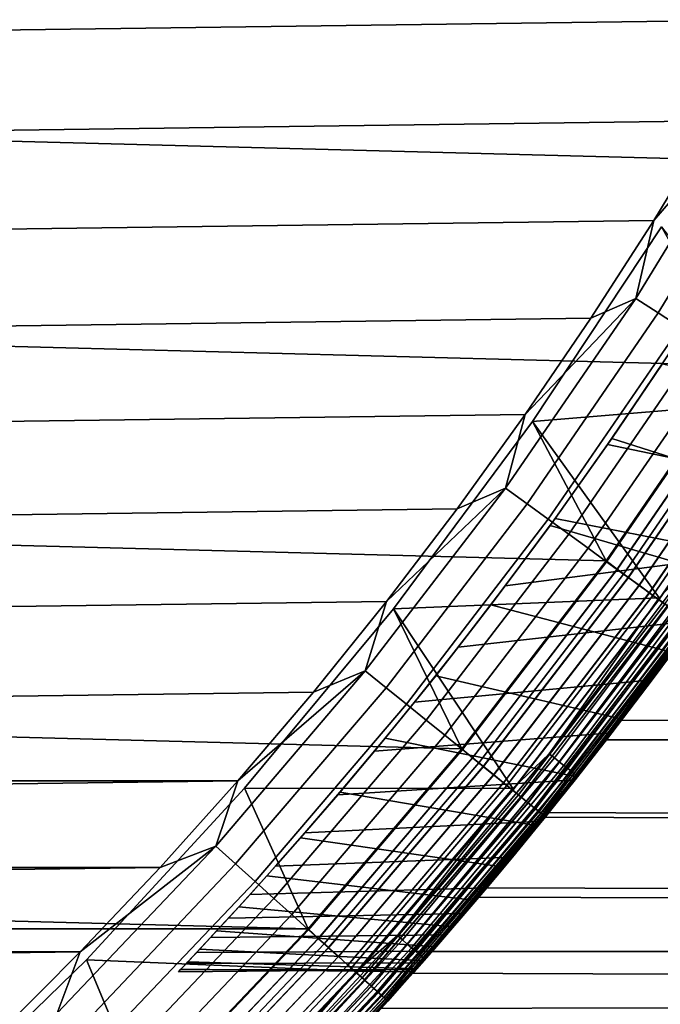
# Model space of a CAD drawing. Header units: metres. Extents: x -22 to 244, y -22 to 22.
# Tile 61 of 146: x 14.27 to 17.24, y -14.4 to -9.83. Entities that reach past the tile are written whole.
import ezdxf

# ---------------------------------------------------------------- set-up
doc = ezdxf.new("R2010")
doc.units = ezdxf.units.M
doc.layers.add('solid_10_151_113_XXX', color=7, linetype='CONTINUOUS')

msp = doc.modelspace()

# ---------------------------------------------------------------- linework, layer by layer
at = {"layer": 'solid_10_151_113_XXX'}
for points in [[(18.18754, -10.498255, 0.5), (-18.712053, -9.531998, 0.5), (-19.18531, -8.539546, 0.5), (18.712078, -9.53195, 0.5)], [(-17.493086, -10.299607, 269.950012), (17.761211, -9.830024, 269.950012), (18.016687, -9.35355, 269.950012), (-17.761213, -9.830017, 269.950012)], [(17.613153, -11.43577, 0.5), (-18.187527, -10.498279, 0.5), (-18.712053, -9.531998, 0.5), (18.18754, -10.498255, 0.5)], [(-17.212582, -10.761828, 269.950012), (17.493082, -10.299614, 269.950012), (17.761211, -9.830024, 269.950012), (-17.493086, -10.299607, 269.950012)], [(17.687538, -10.211905, 269.943604), (17.212578, -10.761835, 269.950012), (17.128847, -11.123604, 269.943604)], [(17.687538, -10.211905, 269.943604), (17.128847, -11.123604, 269.943604), (17.233019, -11.191253, 269.924103), (17.795107, -10.27401, 269.924103)], [(17.687538, -10.211905, 269.943604), (17.493082, -10.299614, 269.950012), (17.212578, -10.761835, 269.950012)], [(17.795107, -10.27401, 269.924103), (17.233019, -11.191253, 269.924103), (17.334906, -11.25742, 269.891693), (17.900316, -10.334753, 269.891693)], [(-16.919888, -11.21639, 269.950012), (17.212578, -10.761835, 269.950012), (17.493082, -10.299614, 269.950012), (-17.212582, -10.761828, 269.950012)], [(16.990463, -12.341967, 0.5), (-17.613146, -11.435781, 0.5), (-18.187527, -10.498279, 0.5), (17.613153, -11.43577, 0.5)], [(-16.615171, -11.663021, 269.950012), (16.919884, -11.216396, 269.950012), (17.212578, -10.761835, 269.950012), (-16.919888, -11.21639, 269.950012)], [(17.128847, -11.123604, 269.943604), (17.212578, -10.761835, 269.950012), (16.919884, -11.216396, 269.950012)], [(17.248329, -10.79215, 213.25), (16.64949, -11.694865, 213.25), (16.649513, -11.69483, 212.800003), (17.248343, -10.792133, 212.800003)], [(17.867863, -11.594374, 213.25), (16.64949, -11.694865, 213.25), (17.248329, -10.79215, 213.25)], [(17.248343, -10.792133, 212.800003), (16.649513, -11.69483, 212.800003), (16.990459, -12.341971, 212.800003), (17.61315, -11.435776, 212.800003)], [(17.128847, -11.123604, 269.943604), (16.615166, -11.663028, 269.950012), (16.523209, -12.004814, 269.943604)], [(17.128847, -11.123604, 269.943604), (16.523209, -12.004814, 269.943604), (16.623697, -12.077823, 269.924103), (17.233019, -11.191253, 269.924103)], [(17.128847, -11.123604, 269.943604), (16.919884, -11.216396, 269.950012), (16.615166, -11.663028, 269.950012)], [(17.233019, -11.191253, 269.924103), (16.623697, -12.077823, 269.924103), (16.721981, -12.149231, 269.891693), (17.334906, -11.25742, 269.891693)], [(-16.298723, -12.101304, 269.950012), (16.615166, -11.663028, 269.950012), (16.919884, -11.216396, 269.950012), (-16.615171, -11.663021, 269.950012)], [(17.334906, -11.25742, 269.891693), (16.721981, -12.149231, 269.891693), (16.816984, -12.218254, 269.846771), (17.433392, -11.321377, 269.846771)], [(17.433392, -11.321377, 269.846771), (16.816984, -12.218254, 269.846771), (16.907663, -12.284136, 269.789795), (17.527393, -11.382422, 269.789795)], [(17.310558, -11.33778, 147.32605), (18.098381, -11.605906, 147.225433), (17.819605, -12.029551, 146.454102), (17.017069, -11.773728, 146.575638)], [(17.250776, -11.42851, 129.059814), (17.310558, -11.33778, 147.32605), (17.017069, -11.773728, 146.575638)], [(17.527393, -11.382422, 269.789795), (16.907663, -12.284136, 269.789795), (16.993021, -12.346152, 269.721405), (17.615881, -11.439886, 269.721405)], [(16.321173, -13.214358, 0.5), (-16.990454, -12.341979, 0.5), (-17.613146, -11.435781, 0.5), (16.990463, -12.341967, 0.5)], [(17.042156, -12.381851, 212.795715), (17.666817, -11.472964, 212.795715), (17.61315, -11.435776, 212.800003), (16.990459, -12.341971, 212.800003)], [(17.041632, -12.38147, 0.504193), (16.990463, -12.341967, 0.5), (17.613153, -11.43577, 0.5), (17.666271, -11.472611, 0.504193)], [(17.615881, -11.439886, 269.721405), (16.993021, -12.346152, 269.721405), (17.072121, -12.403623, 269.642365), (17.69788, -11.493138, 269.642365)], [(17.250776, -11.42851, 129.059814), (16.997541, -11.801859, 129.527084), (17.852608, -11.98058, 130.126373), (18.093081, -11.61423, 129.637985)], [(17.250776, -11.42851, 129.059814), (17.017069, -11.773728, 146.575638), (16.997541, -11.801859, 129.527084)], [(17.720137, -11.507591, 0.516885), (17.093592, -12.419221, 0.516885), (17.041632, -12.38147, 0.504193), (17.666271, -11.472611, 0.504193)], [(17.666817, -11.472964, 212.795715), (17.042156, -12.381851, 212.795715), (17.094103, -12.419593, 212.782944), (17.720667, -11.507936, 212.782944)], [(17.69788, -11.493138, 269.642365), (17.072121, -12.403623, 269.642365), (17.144096, -12.455915, 269.553528), (17.772493, -11.541593, 269.553528)], [(17.772148, -11.541368, 0.53786), (17.143764, -12.455674, 0.53786), (17.093592, -12.419221, 0.516885), (17.720137, -11.507591, 0.516885)], [(17.720667, -11.507936, 212.782944), (17.094103, -12.419593, 212.782944), (17.144253, -12.456029, 212.761887), (17.772655, -11.541698, 212.761887)], [(17.821417, -11.573363, 0.566758), (17.19129, -12.490203, 0.566758), (17.143764, -12.455674, 0.53786), (17.772148, -11.541368, 0.53786)], [(17.772493, -11.541593, 269.553528), (17.144096, -12.455915, 269.553528), (17.208157, -12.502458, 269.455841), (17.838902, -11.584718, 269.455841)], [(17.772655, -11.541698, 212.761887), (17.144253, -12.456029, 212.761887), (17.19175, -12.490537, 212.73291), (17.821892, -11.573672, 212.73291)], [(17.385603, -12.359797, 213.252457), (17.236309, -12.513977, 213.25), (16.64949, -11.694865, 213.25), (17.867863, -11.594374, 213.25)], [(17.867096, -11.603027, 0.603084), (17.235353, -12.522218, 0.603084), (17.19129, -12.490203, 0.566758), (17.821417, -11.573363, 0.566758)], [(17.821892, -11.573672, 212.73291), (17.19175, -12.490537, 212.73291), (17.235775, -12.522523, 212.696518), (17.867531, -11.603311, 212.696518)], [(17.838902, -11.584718, 269.455841), (17.208157, -12.502458, 269.455841), (17.263597, -12.542737, 269.350433), (17.896374, -11.622041, 269.350433)], [(17.908403, -11.629852, 0.646215), (17.2752, -12.551167, 0.646215), (17.235353, -12.522218, 0.603084), (17.867096, -11.603027, 0.603084)], [(17.867531, -11.603311, 212.696518), (17.235775, -12.522523, 212.696518), (17.275576, -12.551439, 212.65332), (17.908791, -11.630105, 212.65332)], [(-15.970719, -12.531007, 269.950012), (16.298719, -12.10131, 269.950012), (16.615166, -11.663028, 269.950012), (-16.298723, -12.101304, 269.950012)], [(16.649513, -11.69483, 212.800003), (16.003479, -12.564397, 212.800003), (16.321167, -13.214364, 212.800003), (16.990459, -12.341971, 212.800003)], [(16.64949, -11.694865, 213.25), (16.003492, -12.564381, 213.25), (16.003479, -12.564397, 212.800003), (16.649513, -11.69483, 212.800003)], [(17.236309, -12.513977, 213.25), (16.003492, -12.564381, 213.25), (16.64949, -11.694865, 213.25)], [(16.523209, -12.004814, 269.943604), (16.615166, -11.663028, 269.950012), (16.298719, -12.10131, 269.950012)], [(17.017069, -11.773728, 146.575638), (17.819605, -12.029551, 146.454102), (17.551065, -12.418078, 145.665359), (16.730309, -12.177791, 145.803711)], [(16.997541, -11.801859, 129.527084), (17.017069, -11.773728, 146.575638), (16.730309, -12.177791, 145.803711)], [(16.997541, -11.801859, 129.527084), (16.730309, -12.177791, 145.803711), (16.753843, -12.145333, 130.00531)], [(16.997541, -11.801859, 129.527084), (16.753843, -12.145333, 130.00531), (17.623114, -12.315668, 130.624939), (17.852608, -11.98058, 130.126373)], [(16.523209, -12.004814, 269.943604), (15.970715, -12.531013, 269.950012), (15.872281, -12.85312, 269.943604)], [(16.523209, -12.004814, 269.943604), (15.872281, -12.85312, 269.943604), (15.96881, -12.931287, 269.924103), (16.623697, -12.077823, 269.924103)], [(16.523209, -12.004814, 269.943604), (16.298719, -12.10131, 269.950012), (15.970715, -12.531013, 269.950012)], [(-15.631357, -12.951859, 269.950012), (15.970715, -12.531013, 269.950012), (16.298719, -12.10131, 269.950012), (-15.970719, -12.531007, 269.950012)], [(16.623697, -12.077823, 269.924103), (15.96881, -12.931287, 269.924103), (16.063223, -13.007741, 269.891693), (16.721981, -12.149231, 269.891693)], [(16.721981, -12.149231, 269.891693), (16.063223, -13.007741, 269.891693), (16.154484, -13.081642, 269.846771), (16.816984, -12.218254, 269.846771)], [(16.753843, -12.145333, 130.00531), (16.522043, -12.458826, 130.492157), (17.623114, -12.315668, 130.624939)], [(16.753843, -12.145333, 130.00531), (16.730309, -12.177791, 145.803711), (16.522043, -12.458826, 130.492157)], [(16.730309, -12.177791, 145.803711), (17.551065, -12.418078, 145.665359), (17.298147, -12.768045, 144.868958), (16.455929, -12.54609, 145.019379)], [(16.522043, -12.458826, 130.492157), (16.730309, -12.177791, 145.803711), (16.455929, -12.54609, 145.019379)], [(16.816984, -12.218254, 269.846771), (16.154484, -13.081642, 269.846771), (16.241589, -13.15218, 269.789795), (16.907663, -12.284136, 269.789795)], [(16.907663, -12.284136, 269.789795), (16.241589, -13.15218, 269.789795), (16.323586, -13.218578, 269.721405), (16.993021, -12.346152, 269.721405)], [(16.304176, -12.742604, 130.985275), (17.406525, -12.619934, 131.13176), (17.623114, -12.315668, 130.624939), (16.522043, -12.458826, 130.492157)], [(15.607131, -14.05053, 0.5), (-16.321161, -13.214373, 0.5), (-16.990454, -12.341979, 0.5), (16.321173, -13.214358, 0.5)], [(16.370785, -13.2568, 212.795715), (17.042156, -12.381851, 212.795715), (16.990459, -12.341971, 212.800003), (16.321167, -13.214364, 212.800003)], [(16.370279, -13.256392, 0.504193), (16.321173, -13.214358, 0.5), (16.990463, -12.341967, 0.5), (17.041632, -12.38147, 0.504193)], [(16.993021, -12.346152, 269.721405), (16.323586, -13.218578, 269.721405), (16.399569, -13.280109, 269.642365), (17.072121, -12.403623, 269.642365)], [(17.093592, -12.419221, 0.516885), (16.420193, -13.29681, 0.516885), (16.370279, -13.256392, 0.504193), (17.041632, -12.38147, 0.504193)], [(17.042156, -12.381851, 212.795715), (16.370785, -13.2568, 212.795715), (16.420685, -13.297208, 212.782944), (17.094103, -12.419593, 212.782944)], [(17.385603, -12.359797, 213.252457), (16.726284, -13.238399, 213.252457), (17.236309, -12.513977, 213.25)], [(17.4105, -12.377497, 213.259796), (16.750237, -13.257357, 213.259796), (16.726284, -13.238399, 213.252457), (17.385603, -12.359797, 213.252457)], [(17.434153, -12.394312, 213.27182), (16.772993, -13.275367, 213.27182), (16.750237, -13.257357, 213.259796), (17.4105, -12.377497, 213.259796)], [(17.072121, -12.403623, 269.642365), (16.399569, -13.280109, 269.642365), (16.46871, -13.336098, 269.553528), (17.144096, -12.455915, 269.553528)], [(17.143764, -12.455674, 0.53786), (16.46839, -13.335839, 0.53786), (16.420193, -13.29681, 0.516885), (17.093592, -12.419221, 0.516885)], [(17.094103, -12.419593, 212.782944), (16.420685, -13.297208, 212.782944), (16.468859, -13.33622, 212.761887), (17.144253, -12.456029, 212.761887)], [(17.455978, -12.409828, 213.288254), (16.793991, -13.291986, 213.288254), (16.772993, -13.275367, 213.27182), (17.434153, -12.394312, 213.27182)], [(17.475439, -12.423663, 213.30867), (16.812714, -13.306805, 213.30867), (16.793991, -13.291986, 213.288254), (17.455978, -12.409828, 213.288254)], [(17.492054, -12.435475, 213.332565), (16.828697, -13.319456, 213.332565), (16.812714, -13.306805, 213.30867), (17.475439, -12.423663, 213.30867)], [(16.522043, -12.458826, 130.492157), (16.455929, -12.54609, 145.019379), (16.304176, -12.742604, 130.985275)], [(17.19129, -12.490203, 0.566758), (16.514044, -13.372808, 0.566758), (16.46839, -13.335839, 0.53786), (17.143764, -12.455674, 0.53786)], [(17.144096, -12.455915, 269.553528), (16.46871, -13.336098, 269.553528), (16.530245, -13.385928, 269.455841), (17.208157, -12.502458, 269.455841)], [(17.144253, -12.456029, 212.761887), (16.468859, -13.33622, 212.761887), (16.514484, -13.373165, 212.73291), (17.19175, -12.490537, 212.73291)], [(17.505413, -12.444973, 213.359375), (16.841551, -13.329628, 213.359375), (16.828697, -13.319456, 213.332565), (17.492054, -12.435475, 213.332565)], [(17.515186, -12.451921, 213.388412), (16.850954, -13.337071, 213.388412), (16.841551, -13.329628, 213.359375), (17.505413, -12.444973, 213.359375)], [(17.521133, -12.456149, 213.418961), (16.856676, -13.3416, 213.418961), (16.850954, -13.337071, 213.388412), (17.515186, -12.451921, 213.388412)], [(17.521133, -12.456149, 213.418961), (17.393866, -12.637383, 213.449997), (16.856676, -13.3416, 213.418961)], [(16.726284, -13.238399, 213.252457), (16.557512, -13.399206, 213.25), (16.003492, -12.564381, 213.25), (17.236309, -12.513977, 213.25)], [(17.235353, -12.522218, 0.603084), (16.556372, -13.407085, 0.603084), (16.514044, -13.372808, 0.566758), (17.19129, -12.490203, 0.566758)], [(17.19175, -12.490537, 212.73291), (16.514484, -13.373165, 212.73291), (16.556774, -13.407412, 212.696518), (17.235775, -12.522523, 212.696518)], [(17.208157, -12.502458, 269.455841), (16.530245, -13.385928, 269.455841), (16.583502, -13.429054, 269.350433), (17.263597, -12.542737, 269.350433)], [(17.2752, -12.551167, 0.646215), (16.594648, -13.438081, 0.646215), (16.556372, -13.407085, 0.603084), (17.235353, -12.522218, 0.603084)], [(17.235775, -12.522523, 212.696518), (16.556774, -13.407412, 212.696518), (16.595007, -13.438373, 212.65332), (17.275576, -12.551439, 212.65332)], [(-15.280951, -13.363475, 269.950012), (15.631352, -12.951864, 269.950012), (15.970715, -12.531013, 269.950012), (-15.631357, -12.951859, 269.950012)], [(16.003492, -12.564381, 213.25), (15.312103, -13.398316, 213.25), (15.312052, -13.398375, 212.800003), (16.003479, -12.564397, 212.800003)], [(16.003479, -12.564397, 212.800003), (15.312052, -13.398375, 212.800003), (15.607124, -14.050537, 212.800003), (16.321167, -13.214364, 212.800003)], [(16.557512, -13.399206, 213.25), (15.312103, -13.398316, 213.25), (16.003492, -12.564381, 213.25)], [(15.872281, -12.85312, 269.943604), (15.970715, -12.531013, 269.950012), (15.631352, -12.951864, 269.950012)], [(16.455929, -12.54609, 145.019379), (17.298147, -12.768045, 144.868958), (17.065916, -13.076833, 144.076096), (16.199211, -12.875847, 144.232361)], [(16.304176, -12.742604, 130.985275), (16.455929, -12.54609, 145.019379), (16.199211, -12.875847, 144.232361)], [(17.263597, -12.542737, 269.350433), (16.583502, -13.429054, 269.350433), (16.627893, -13.465003, 269.238434), (17.309809, -12.576313, 269.238434)], [(17.310146, -12.576557, 0.695412), (16.628218, -13.465264, 0.695412), (16.594648, -13.438081, 0.646215), (17.2752, -12.551167, 0.646215)], [(17.275576, -12.551439, 212.65332), (16.595007, -13.438373, 212.65332), (16.628527, -13.465515, 212.604065), (17.310469, -12.576792, 212.604065)], [(17.309809, -12.576313, 269.238434), (16.627893, -13.465003, 269.238434), (16.662935, -13.493378, 269.121063), (17.346287, -12.602816, 269.121063)], [(17.339592, -12.597951, 0.74983), (16.656504, -13.48817, 0.74983), (16.628218, -13.465264, 0.695412), (17.310146, -12.576557, 0.695412)], [(17.310469, -12.576792, 212.604065), (16.628527, -13.465515, 212.604065), (16.656757, -13.488376, 212.549606), (17.339857, -12.598144, 212.549606)], [(17.363033, -12.614983, 0.808537), (16.67902, -13.506405, 0.808537), (16.656504, -13.48817, 0.74983), (17.339592, -12.597951, 0.74983)], [(17.339857, -12.598144, 212.549606), (16.656757, -13.488376, 212.549606), (16.679214, -13.506562, 212.49086), (17.363235, -12.615129, 212.49086)], [(17.346287, -12.602816, 269.121063), (16.662935, -13.493378, 269.121063), (16.688238, -13.513869, 268.999603), (17.372629, -12.621954, 268.999603)], [(17.380068, -12.627358, 0.870527), (16.695385, -13.519656, 0.870527), (16.67902, -13.506405, 0.808537), (17.363033, -12.614983, 0.808537)], [(17.363235, -12.615129, 212.49086), (16.679214, -13.506562, 212.49086), (16.695517, -13.519762, 212.428833), (17.380205, -12.627459, 212.428833)], [(16.10148, -12.997787, 131.483521), (17.204288, -12.894272, 131.645386), (17.406525, -12.619934, 131.13176), (16.304176, -12.742604, 130.985275)], [(17.372629, -12.621954, 268.999603), (16.688238, -13.513869, 268.999603), (16.703529, -13.526252, 268.875427), (17.388548, -12.633519, 268.875427)], [(17.390406, -12.634869, 0.934737), (16.705315, -13.527697, 0.934737), (16.695385, -13.519656, 0.870527), (17.380068, -12.627358, 0.870527)], [(17.380205, -12.627459, 212.428833), (16.695517, -13.519762, 212.428833), (16.705379, -13.52775, 212.364609), (17.390474, -12.634918, 212.364609)], [(17.388548, -12.633519, 268.875427), (16.703529, -13.526252, 268.875427), (16.708633, -13.530394, 268.75), (17.393862, -12.637389, 268.75)], [(16.705315, -13.527697, 0.934737), (17.390406, -12.634869, 0.934737), (17.393866, -12.637383, 1), (16.708637, -13.530389, 1)], [(17.390474, -12.634918, 212.364609), (16.705379, -13.52775, 212.364609), (16.708637, -13.530389, 212.300003), (17.393866, -12.637383, 212.300003)], [(16.708639, -13.530388, 213.449997), (17.393866, -12.637383, 213.449997), (17.393862, -12.637389, 268.75), (16.708633, -13.530394, 268.75)], [(16.708637, -13.530389, 212.300003), (17.061884, -13.082129, 147.478729), (17.406761, -12.619615, 148.299545), (17.393866, -12.637383, 212.300003)], [(16.708637, -13.530389, 1), (17.393866, -12.637383, 1), (17.289928, -12.779216, 128.431427), (16.992212, -13.1725, 128.93187)], [(16.856676, -13.3416, 213.418961), (17.393866, -12.637383, 213.449997), (16.708639, -13.530388, 213.449997)], [(105.762497, -13.335893, 179.347153), (105.511261, -12.845069, 180.037415), (17.406761, -12.619615, 148.299545), (17.061884, -13.082129, 147.478729)], [(17.298147, -12.768045, 144.868958), (17.406525, -12.619934, 131.13176), (17.204288, -12.894272, 131.645386)], [(16.304176, -12.742604, 130.985275), (16.199211, -12.875847, 144.232361), (16.10148, -12.997787, 131.483521)], [(111.494431, -13.335892, 163.598785), (16.992212, -13.1725, 128.93187), (17.289928, -12.779216, 128.431427), (111.745674, -12.845069, 162.908524)], [(17.298147, -12.768045, 144.868958), (17.204288, -12.894272, 131.645386), (17.065916, -13.076833, 144.076096)], [(15.872281, -12.85312, 269.943604), (15.280947, -13.363481, 269.950012), (15.177848, -13.666196, 269.943604)], [(15.872281, -12.85312, 269.943604), (15.177848, -13.666196, 269.943604), (15.270154, -13.749309, 269.924103), (15.96881, -12.931287, 269.924103)], [(15.872281, -12.85312, 269.943604), (15.631352, -12.951864, 269.950012), (15.280947, -13.363481, 269.950012)], [(16.199211, -12.875847, 144.232361), (17.065916, -13.076833, 144.076096), (16.8573, -13.344689, 143.293671), (15.964389, -13.165855, 143.451477)], [(16.10148, -12.997787, 131.483521), (16.199211, -12.875847, 144.232361), (15.964389, -13.165855, 143.451477)], [(15.96881, -12.931287, 269.924103), (15.270154, -13.749309, 269.924103), (15.360436, -13.830599, 269.891693), (16.063223, -13.007741, 269.891693)], [(15.914624, -13.225913, 131.986694), (17.017305, -13.14006, 132.165359), (17.204288, -12.894272, 131.645386), (16.10148, -12.997787, 131.483521)], [(17.065916, -13.076833, 144.076096), (17.204288, -12.894272, 131.645386), (17.017305, -13.14006, 132.165359)], [(-15.280951, -13.363475, 269.950012), (15.280947, -13.363481, 269.950012), (15.631352, -12.951864, 269.950012)], [(16.063223, -13.007741, 269.891693), (15.360436, -13.830599, 269.891693), (15.447703, -13.909175, 269.846771), (16.154484, -13.081642, 269.846771)], [(16.10148, -12.997787, 131.483521), (15.964389, -13.165855, 143.451477), (15.914624, -13.225913, 131.986694)], [(16.154484, -13.081642, 269.846771), (15.447703, -13.909175, 269.846771), (15.530999, -13.984174, 269.789795), (16.241589, -13.15218, 269.789795)], [(16.708637, -13.530389, 212.300003), (16.724289, -13.511038, 146.636093), (17.061884, -13.082129, 147.478729)], [(106.022751, -13.784758, 178.632111), (105.762497, -13.335893, 179.347153), (17.061884, -13.082129, 147.478729), (16.724289, -13.511038, 146.636093)], [(17.065916, -13.076833, 144.076096), (17.017305, -13.14006, 132.165359), (16.8573, -13.344689, 143.293671)], [(16.241589, -13.15218, 269.789795), (15.530999, -13.984174, 269.789795), (15.609406, -14.054773, 269.721405), (16.323586, -13.218578, 269.721405)], [(15.744474, -13.428007, 132.493759), (16.84642, -13.358444, 132.691071), (17.017305, -13.14006, 132.165359), (15.914624, -13.225913, 131.986694)], [(16.8573, -13.344689, 143.293671), (17.017305, -13.14006, 132.165359), (16.84642, -13.358444, 132.691071)], [(15.964389, -13.165855, 143.451477), (16.8573, -13.344689, 143.293671), (16.673998, -13.573037, 142.526489), (15.754493, -13.416292, 142.684235)], [(15.914624, -13.225913, 131.986694), (15.964389, -13.165855, 143.451477), (15.754493, -13.416292, 142.684235)], [(16.708637, -13.530389, 1), (16.992212, -13.1725, 128.93187), (16.706631, -13.532867, 129.441483)], [(111.234177, -13.784757, 164.313828), (16.706631, -13.532867, 129.441483), (16.992212, -13.1725, 128.93187), (111.494431, -13.335892, 163.598785)], [(15.607131, -14.05053, 0.5), (-15.607116, -14.050547, 0.5), (-16.321161, -13.214373, 0.5)], [(15.654541, -14.095412, 212.795715), (16.370785, -13.2568, 212.795715), (16.321167, -13.214364, 212.800003), (15.607124, -14.050537, 212.800003)], [(15.654059, -14.094978, 0.504193), (15.607131, -14.05053, 0.5), (16.321173, -13.214358, 0.5), (16.370279, -13.256392, 0.504193)], [(16.323586, -13.218578, 269.721405), (15.609406, -14.054773, 269.721405), (15.682067, -14.120196, 269.642365), (16.399569, -13.280109, 269.642365)], [(15.914624, -13.225913, 131.986694), (15.754493, -13.416292, 142.684235), (15.744474, -13.428007, 132.493759)], [(16.726284, -13.238399, 213.252457), (16.022612, -14.081894, 213.252457), (16.557512, -13.399206, 213.25)], [(16.750237, -13.257357, 213.259796), (16.045555, -14.102059, 213.259796), (16.022612, -14.081894, 213.252457), (16.726284, -13.238399, 213.252457)], [(16.420193, -13.29681, 0.516885), (15.701789, -14.137954, 0.516885), (15.654059, -14.094978, 0.504193), (16.370279, -13.256392, 0.504193)], [(16.370785, -13.2568, 212.795715), (15.654541, -14.095412, 212.795715), (15.702258, -14.138377, 212.782944), (16.420685, -13.297208, 212.782944)], [(16.399569, -13.280109, 269.642365), (15.682067, -14.120196, 269.642365), (15.748182, -14.179727, 269.553528), (16.46871, -13.336098, 269.553528)], [(16.46839, -13.335839, 0.53786), (15.747876, -14.179452, 0.53786), (15.701789, -14.137954, 0.516885), (16.420193, -13.29681, 0.516885)], [(16.420685, -13.297208, 212.782944), (15.702258, -14.138377, 212.782944), (15.748325, -14.179856, 212.761887), (16.468859, -13.33622, 212.761887)], [(16.772993, -13.275367, 213.27182), (16.067354, -14.121218, 213.27182), (16.045555, -14.102059, 213.259796), (16.750237, -13.257357, 213.259796)], [(16.793991, -13.291986, 213.288254), (16.087469, -14.138896, 213.288254), (16.067354, -14.121218, 213.27182), (16.772993, -13.275367, 213.27182)], [(16.812714, -13.306805, 213.30867), (16.105404, -14.154658, 213.30867), (16.087469, -14.138896, 213.288254), (16.793991, -13.291986, 213.288254)], [(16.514044, -13.372808, 0.566758), (15.791533, -14.21876, 0.566758), (15.747876, -14.179452, 0.53786), (16.46839, -13.335839, 0.53786)], [(16.46871, -13.336098, 269.553528), (15.748182, -14.179727, 269.553528), (15.807026, -14.23271, 269.455841), (16.530245, -13.385928, 269.455841)], [(16.468859, -13.33622, 212.761887), (15.748325, -14.179856, 212.761887), (15.791954, -14.219139, 212.73291), (16.514484, -13.373165, 212.73291)], [(16.828697, -13.319456, 213.332565), (16.120714, -14.168116, 213.332565), (16.105404, -14.154658, 213.30867), (16.812714, -13.306805, 213.30867)], [(16.841551, -13.329628, 213.359375), (16.133026, -14.178937, 213.359375), (16.120714, -14.168116, 213.332565), (16.828697, -13.319456, 213.332565)], [(16.850954, -13.337071, 213.388412), (16.142035, -14.186853, 213.388412), (16.133026, -14.178937, 213.359375), (16.841551, -13.329628, 213.359375)], [(16.856676, -13.3416, 213.418961), (16.147516, -14.191671, 213.418961), (16.142035, -14.186853, 213.388412), (16.850954, -13.337071, 213.388412)], [(16.856676, -13.3416, 213.418961), (16.708639, -13.530388, 213.449997), (16.147516, -14.191671, 213.418961)], [(16.8573, -13.344689, 143.293671), (16.692438, -13.550364, 133.221451), (16.673998, -13.573037, 142.526489)], [(16.8573, -13.344689, 143.293671), (16.84642, -13.358444, 132.691071), (16.692438, -13.550364, 133.221451)], [(-15.280951, -13.363475, 269.950012), (-14.919678, -13.765654, 269.950012), (15.280947, -13.363481, 269.950012)], [(-14.919678, -13.765654, 269.950012), (14.919673, -13.765659, 269.950012), (15.280947, -13.363481, 269.950012)], [(15.177848, -13.666196, 269.943604), (15.280947, -13.363481, 269.950012), (14.919673, -13.765659, 269.950012)], [(15.591526, -13.605301, 133.004333), (16.692438, -13.550364, 133.221451), (16.84642, -13.358444, 132.691071), (15.744474, -13.428007, 132.493759)], [(16.556372, -13.407085, 0.603084), (15.832008, -14.255204, 0.603084), (15.791533, -14.21876, 0.566758), (16.514044, -13.372808, 0.566758)], [(16.514484, -13.373165, 212.73291), (15.791954, -14.219139, 212.73291), (15.832395, -14.255552, 212.696518), (16.556774, -13.407412, 212.696518)], [(16.530245, -13.385928, 269.455841), (15.807026, -14.23271, 269.455841), (15.857952, -14.278564, 269.350433), (16.583502, -13.429054, 269.350433)], [(15.312103, -13.398316, 213.25), (14.577292, -14.194293, 213.25), (14.577323, -14.194263, 212.800003), (15.312052, -13.398375, 212.800003)], [(15.833329, -14.247656, 213.25), (14.577292, -14.194293, 213.25), (15.312103, -13.398316, 213.25), (16.557512, -13.399206, 213.25)], [(15.312052, -13.398375, 212.800003), (14.577323, -14.194263, 212.800003), (14.850295, -14.848188, 212.800003), (15.607124, -14.050537, 212.800003)], [(15.754493, -13.416292, 142.684235), (16.673998, -13.573037, 142.526489), (16.516781, -13.763932, 141.777679), (15.571174, -13.628609, 141.935883)], [(15.744474, -13.428007, 132.493759), (15.754493, -13.416292, 142.684235), (15.571174, -13.628609, 141.935883)], [(15.744474, -13.428007, 132.493759), (15.571174, -13.628609, 141.935883), (15.591526, -13.605301, 133.004333)], [(16.594648, -13.438081, 0.646215), (15.86861, -14.288161, 0.646215), (15.832008, -14.255204, 0.603084), (16.556372, -13.407085, 0.603084)], [(16.556774, -13.407412, 212.696518), (15.832395, -14.255552, 212.696518), (15.868955, -14.288471, 212.65332), (16.595007, -13.438373, 212.65332)], [(16.022612, -14.081894, 213.252457), (15.833329, -14.247656, 213.25), (16.557512, -13.399206, 213.25)], [(16.583502, -13.429054, 269.350433), (15.857952, -14.278564, 269.350433), (15.900402, -14.316786, 269.238434), (16.627893, -13.465003, 269.238434)], [(16.628218, -13.465264, 0.695412), (15.900711, -14.317064, 0.695412), (15.86861, -14.288161, 0.646215), (16.594648, -13.438081, 0.646215)], [(16.595007, -13.438373, 212.65332), (15.868955, -14.288471, 212.65332), (15.901007, -14.317331, 212.604065), (16.628527, -13.465515, 212.604065)], [(16.627893, -13.465003, 269.238434), (15.900402, -14.316786, 269.238434), (15.933909, -14.346956, 269.121063), (16.662935, -13.493378, 269.121063)], [(16.656504, -13.48817, 0.74983), (15.927759, -14.341419, 0.74983), (15.900711, -14.317064, 0.695412), (16.628218, -13.465264, 0.695412)], [(16.628527, -13.465515, 212.604065), (15.901007, -14.317331, 212.604065), (15.928002, -14.341638, 212.549606), (16.656757, -13.488376, 212.549606)], [(16.67902, -13.506405, 0.808537), (15.949292, -14.360807, 0.808537), (15.927759, -14.341419, 0.74983), (16.656504, -13.48817, 0.74983)], [(16.656757, -13.488376, 212.549606), (15.928002, -14.341638, 212.549606), (15.949478, -14.360974, 212.49086), (16.679214, -13.506562, 212.49086)], [(16.662935, -13.493378, 269.121063), (15.933909, -14.346956, 269.121063), (15.958107, -14.368744, 268.999603), (16.688238, -13.513869, 268.999603)], [(16.695385, -13.519656, 0.870527), (15.96494, -14.374897, 0.870527), (15.949292, -14.360807, 0.808537), (16.67902, -13.506405, 0.808537)], [(16.679214, -13.506562, 212.49086), (15.949478, -14.360974, 212.49086), (15.965066, -14.37501, 212.428833), (16.695517, -13.519762, 212.428833)], [(16.688238, -13.513869, 268.999603), (15.958107, -14.368744, 268.999603), (15.972729, -14.381909, 268.875427), (16.703529, -13.526252, 268.875427)], [(16.705315, -13.527697, 0.934737), (15.974435, -14.383446, 0.934737), (15.96494, -14.374897, 0.870527), (16.695385, -13.519656, 0.870527)], [(16.695517, -13.519762, 212.428833), (15.965066, -14.37501, 212.428833), (15.974498, -14.383503, 212.364609), (16.705379, -13.52775, 212.364609)], [(16.703529, -13.526252, 268.875427), (15.972729, -14.381909, 268.875427), (15.97761, -14.386312, 268.75), (16.708633, -13.530394, 268.75)], [(15.974435, -14.383446, 0.934737), (16.705315, -13.527697, 0.934737), (16.708637, -13.530389, 1), (15.977613, -14.386308, 1)], [(16.705379, -13.52775, 212.364609), (15.974498, -14.383503, 212.364609), (15.977613, -14.386308, 212.300003), (16.708637, -13.530389, 212.300003)], [(15.977613, -14.386308, 212.300003), (16.399103, -13.903936, 145.777847), (16.724289, -13.511038, 146.636093), (16.708637, -13.530389, 212.300003)], [(106.291206, -14.190251, 177.894531), (106.022751, -13.784758, 178.632111), (16.724289, -13.511038, 146.636093), (16.399103, -13.903936, 145.777847)], [(15.455767, -13.759331, 133.519501), (16.555609, -13.717203, 133.757019), (16.692438, -13.550364, 133.221451), (15.591526, -13.605301, 133.004333)], [(15.977614, -14.386308, 213.449997), (16.708639, -13.530388, 213.449997), (16.708633, -13.530394, 268.75), (15.97761, -14.386312, 268.75)], [(15.977613, -14.386308, 1), (16.708637, -13.530389, 1), (16.43605, -13.86024, 129.957184), (16.182268, -14.155714, 130.477188)], [(16.147516, -14.191671, 213.418961), (16.708639, -13.530388, 213.449997), (15.977614, -14.386308, 213.449997)], [(16.708637, -13.530389, 1), (16.706631, -13.532867, 129.441483), (16.43605, -13.86024, 129.957184)], [(110.965729, -14.190251, 165.051407), (16.43605, -13.86024, 129.957184), (16.706631, -13.532867, 129.441483), (111.234177, -13.784757, 164.313828)], [(16.673998, -13.573037, 142.526489), (16.555609, -13.717203, 133.757019), (16.516781, -13.763932, 141.777679)], [(16.673998, -13.573037, 142.526489), (16.692438, -13.550364, 133.221451), (16.555609, -13.717203, 133.757019)], [(15.591526, -13.605301, 133.004333), (15.571174, -13.628609, 141.935883), (15.455767, -13.759331, 133.519501)], [(15.177848, -13.666196, 269.943604), (14.547792, -14.158096, 269.950012), (14.441814, -14.441814, 269.943604)], [(15.177848, -13.666196, 269.943604), (14.441814, -14.441814, 269.943604), (14.529643, -14.529643, 269.924103), (15.270154, -13.749309, 269.924103)], [(15.177848, -13.666196, 269.943604), (14.919673, -13.765659, 269.950012), (14.547792, -14.158096, 269.950012)], [(15.571174, -13.628609, 141.935883), (16.516781, -13.763932, 141.777679), (16.385893, -13.919501, 141.050201), (15.414997, -13.804996, 141.209885)], [(15.455767, -13.759331, 133.519501), (15.571174, -13.628609, 141.935883), (15.414997, -13.804996, 141.209885)], [(15.270154, -13.749309, 269.924103), (14.529643, -14.529643, 269.924103), (14.615547, -14.615547, 269.891693), (15.360436, -13.830599, 269.891693)], [(15.337371, -13.891181, 134.039917), (16.436115, -13.860158, 134.298615), (16.555609, -13.717203, 133.757019), (15.455767, -13.759331, 133.519501)], [(16.516781, -13.763932, 141.777679), (16.555609, -13.717203, 133.757019), (16.436115, -13.860158, 134.298615)], [(-14.919678, -13.765654, 269.950012), (-14.547797, -14.158092, 269.950012), (14.919673, -13.765659, 269.950012)], [(-14.547797, -14.158092, 269.950012), (14.547792, -14.158096, 269.950012), (14.919673, -13.765659, 269.950012)], [(15.455767, -13.759331, 133.519501), (15.414997, -13.804996, 141.209885), (15.337371, -13.891181, 134.039917)], [(16.516781, -13.763932, 141.777679), (16.436115, -13.860158, 134.298615), (16.385893, -13.919501, 141.050201)], [(15.360436, -13.830599, 269.891693), (14.615547, -14.615547, 269.891693), (14.698584, -14.698584, 269.846771), (15.447703, -13.909175, 269.846771)], [(15.414997, -13.804996, 141.209885), (16.385893, -13.919501, 141.050201), (16.280935, -14.042124, 140.345718), (15.285645, -13.948076, 140.507767)], [(15.337371, -13.891181, 134.039917), (15.414997, -13.804996, 141.209885), (15.285645, -13.948076, 140.507767)], [(15.236607, -14.001632, 134.565918), (16.33423, -13.980083, 134.846802), (16.436115, -13.860158, 134.298615), (15.337371, -13.891181, 134.039917)], [(15.337371, -13.891181, 134.039917), (15.285645, -13.948076, 140.507767), (15.236607, -14.001632, 134.565918)], [(110.965729, -14.190251, 165.051407), (16.182268, -14.155714, 130.477188), (16.43605, -13.86024, 129.957184)], [(16.385893, -13.919501, 141.050201), (16.436115, -13.860158, 134.298615), (16.33423, -13.980083, 134.846802)], [(15.447703, -13.909175, 269.846771), (14.698584, -14.698584, 269.846771), (14.777839, -14.777839, 269.789795), (15.530999, -13.984174, 269.789795)], [(15.977613, -14.386308, 212.300003), (16.092905, -14.257222, 144.915131), (16.399103, -13.903936, 145.777847)], [(106.567017, -14.551098, 177.136749), (106.291206, -14.190251, 177.894531), (16.399103, -13.903936, 145.777847), (16.092905, -14.257222, 144.915131)], [(16.385893, -13.919501, 141.050201), (16.33423, -13.980083, 134.846802), (16.280935, -14.042124, 140.345718)], [(15.530999, -13.984174, 269.789795), (14.777839, -14.777839, 269.789795), (14.852445, -14.852445, 269.721405), (15.609406, -14.054773, 269.721405)], [(15.153572, -14.091457, 135.098831), (16.250071, -14.077823, 135.403488), (16.33423, -13.980083, 134.846802), (15.236607, -14.001632, 134.565918)], [(15.285645, -13.948076, 140.507767), (16.280935, -14.042124, 140.345718), (16.200935, -14.134349, 139.663925), (15.182265, -14.060527, 139.829758)], [(15.236607, -14.001632, 134.565918), (15.285645, -13.948076, 140.507767), (15.182265, -14.060527, 139.829758)], [(16.280935, -14.042124, 140.345718), (16.33423, -13.980083, 134.846802), (16.250071, -14.077823, 135.403488)], [(15.236607, -14.001632, 134.565918), (15.182265, -14.060527, 139.829758), (15.153572, -14.091457, 135.098831)], [(15.607131, -14.05053, 0.5), (14.850304, -14.84818, 0.5), (-15.607116, -14.050547, 0.5)], [(14.850304, -14.84818, 0.5), (-14.850283, -14.8482, 0.5), (-15.607116, -14.050547, 0.5)], [(14.895391, -14.895391, 212.795715), (15.654541, -14.095412, 212.795715), (15.607124, -14.050537, 212.800003), (14.850295, -14.848188, 212.800003)], [(14.894932, -14.894932, 0.504193), (14.850304, -14.84818, 0.5), (15.607131, -14.05053, 0.5), (15.654059, -14.094978, 0.504193)], [(15.609406, -14.054773, 269.721405), (14.852445, -14.852445, 269.721405), (14.921581, -14.921581, 269.642365), (15.682067, -14.120196, 269.642365)], [(15.088383, -14.161237, 135.64093), (16.184011, -14.153714, 135.969788), (16.250071, -14.077823, 135.403488), (15.153572, -14.091457, 135.098831)], [(15.182265, -14.060527, 139.829758), (16.200935, -14.134349, 139.663925), (16.144783, -14.198455, 139.004059), (15.103724, -14.144861, 139.175201)], [(15.153572, -14.091457, 135.098831), (15.182265, -14.060527, 139.829758), (15.103724, -14.144861, 139.175201)], [(16.200935, -14.134349, 139.663925), (16.250071, -14.077823, 135.403488), (16.184011, -14.153714, 135.969788)], [(16.280935, -14.042124, 140.345718), (16.250071, -14.077823, 135.403488), (16.200935, -14.134349, 139.663925)], [(15.701789, -14.137954, 0.516885), (14.940347, -14.940347, 0.516885), (14.894932, -14.894932, 0.504193), (15.654059, -14.094978, 0.504193)], [(15.654541, -14.095412, 212.795715), (14.895391, -14.895391, 212.795715), (14.940793, -14.940793, 212.782944), (15.702258, -14.138377, 212.782944)], [(15.682067, -14.120196, 269.642365), (14.921581, -14.921581, 269.642365), (14.98449, -14.98449, 269.553528), (15.748182, -14.179727, 269.553528)], [(15.153572, -14.091457, 135.098831), (15.103724, -14.144861, 139.175201), (15.088383, -14.161237, 135.64093)], [(16.022612, -14.081894, 213.252457), (15.276448, -14.888047, 213.252457), (15.833329, -14.247656, 213.25)], [(16.045555, -14.102059, 213.259796), (15.298324, -14.909367, 213.259796), (15.276448, -14.888047, 213.252457), (16.022612, -14.081894, 213.252457)], [(16.067354, -14.121218, 213.27182), (15.319107, -14.929622, 213.27182), (15.298324, -14.909367, 213.259796), (16.045555, -14.102059, 213.259796)], [(16.087469, -14.138896, 213.288254), (15.338284, -14.948312, 213.288254), (15.319107, -14.929622, 213.27182), (16.067354, -14.121218, 213.27182)], [(-14.547797, -14.158092, 269.950012), (-14.16564, -14.540446, 269.950012), (14.547792, -14.158096, 269.950012)], [(-14.16564, -14.540446, 269.950012), (14.165635, -14.540452, 269.950012), (14.547792, -14.158096, 269.950012)], [(14.441814, -14.441814, 269.943604), (14.547792, -14.158096, 269.950012), (14.165635, -14.540452, 269.950012)], [(15.747876, -14.179452, 0.53786), (14.9842, -14.9842, 0.53786), (14.940347, -14.940347, 0.516885), (15.701789, -14.137954, 0.516885)], [(15.702258, -14.138377, 212.782944), (14.940793, -14.940793, 212.782944), (14.984627, -14.984627, 212.761887), (15.748325, -14.179856, 212.761887)], [(15.041486, -14.211038, 136.193192), (16.136499, -14.20786, 136.547012), (16.184011, -14.153714, 135.969788), (15.088383, -14.161237, 135.64093)], [(15.088383, -14.161237, 135.64093), (15.048724, -14.203362, 138.542343), (15.041486, -14.211038, 136.193192)], [(15.103724, -14.144861, 139.175201), (16.144783, -14.198455, 139.004059), (16.111273, -14.236465, 138.363968), (15.048724, -14.203362, 138.542343)], [(15.088383, -14.161237, 135.64093), (15.103724, -14.144861, 139.175201), (15.048724, -14.203362, 138.542343)], [(16.105404, -14.154658, 213.30867), (15.355385, -14.964976, 213.30867), (15.338284, -14.948312, 213.288254), (16.087469, -14.138896, 213.288254)], [(16.120714, -14.168116, 213.332565), (15.369984, -14.979204, 213.332565), (15.355385, -14.964976, 213.30867), (16.105404, -14.154658, 213.30867)], [(16.133026, -14.178937, 213.359375), (15.381722, -14.990644, 213.359375), (15.369984, -14.979204, 213.332565), (16.120714, -14.168116, 213.332565)], [(15.977613, -14.386308, 1), (16.182268, -14.155714, 130.477188), (15.946673, -14.420597, 130.999924)], [(110.965729, -14.190251, 165.051407), (15.946673, -14.420597, 130.999924), (16.182268, -14.155714, 130.477188)], [(16.144783, -14.198455, 139.004059), (16.184011, -14.153714, 135.969788), (16.136499, -14.20786, 136.547012)], [(16.200935, -14.134349, 139.663925), (16.184011, -14.153714, 135.969788), (16.144783, -14.198455, 139.004059)], [(14.577323, -14.194263, 212.800003), (13.801177, -14.950016, 212.800003), (14.05278, -15.605107, 212.800003), (14.850295, -14.848188, 212.800003)], [(14.577292, -14.194293, 213.25), (13.801189, -14.950004, 213.25), (13.801177, -14.950016, 212.800003), (14.577323, -14.194263, 212.800003)], [(15.065701, -15.057045, 213.25), (13.801189, -14.950004, 213.25), (14.577292, -14.194293, 213.25), (15.833329, -14.247656, 213.25)], [(15.791533, -14.21876, 0.566758), (15.025739, -15.025739, 0.566758), (14.9842, -14.9842, 0.53786), (15.747876, -14.179452, 0.53786)], [(15.748182, -14.179727, 269.553528), (14.98449, -14.98449, 269.553528), (15.04048, -15.04048, 269.455841), (15.807026, -14.23271, 269.455841)], [(15.748325, -14.179856, 212.761887), (14.984627, -14.984627, 212.761887), (15.026139, -15.026139, 212.73291), (15.791954, -14.219139, 212.73291)], [(15.013364, -14.240744, 136.757095), (16.108036, -14.240124, 137.137512), (16.136499, -14.20786, 136.547012), (15.041486, -14.211038, 136.193192)], [(15.041486, -14.211038, 136.193192), (15.016079, -14.237874, 137.930038), (15.013364, -14.240744, 136.757095)], [(15.048724, -14.203362, 138.542343), (16.111273, -14.236465, 138.363968), (16.099354, -14.249941, 137.742493), (15.016079, -14.237874, 137.930038)], [(15.041486, -14.211038, 136.193192), (15.048724, -14.203362, 138.542343), (15.016079, -14.237874, 137.930038)], [(16.142035, -14.186853, 213.388412), (15.39031, -14.999015, 213.388412), (15.381722, -14.990644, 213.359375), (16.133026, -14.178937, 213.359375)], [(16.147516, -14.191671, 213.418961), (15.395536, -15.004108, 213.418961), (15.39031, -14.999015, 213.388412), (16.142035, -14.186853, 213.388412)], [(16.147516, -14.191671, 213.418961), (15.977614, -14.386308, 213.449997), (15.395536, -15.004108, 213.418961)], [(110.965729, -14.190251, 165.051407), (110.689919, -14.551098, 165.809189), (15.73009, -14.656543, 131.524521), (15.946673, -14.420597, 130.999924)], [(16.111273, -14.236465, 138.363968), (16.136499, -14.20786, 136.547012), (16.108036, -14.240124, 137.137512)], [(16.144783, -14.198455, 139.004059), (16.136499, -14.20786, 136.547012), (16.111273, -14.236465, 138.363968)], [(15.016079, -14.237874, 137.930038), (16.099354, -14.249941, 137.742493), (16.108036, -14.240124, 137.137512), (15.004612, -14.249962, 137.335541)], [(15.013364, -14.240744, 136.757095), (15.016079, -14.237874, 137.930038), (15.004612, -14.249962, 137.335541)], [(15.013364, -14.240744, 136.757095), (15.004612, -14.249962, 137.335541), (16.108036, -14.240124, 137.137512)], [(15.832008, -14.255204, 0.603084), (15.064252, -15.064252, 0.603084), (15.025739, -15.025739, 0.566758), (15.791533, -14.21876, 0.566758)], [(15.791954, -14.219139, 212.73291), (15.026139, -15.026139, 212.73291), (15.064619, -15.064619, 212.696518), (15.832395, -14.255552, 212.696518)], [(15.807026, -14.23271, 269.455841), (15.04048, -15.04048, 269.455841), (15.088937, -15.088937, 269.350433), (15.857952, -14.278564, 269.350433)], [(15.86861, -14.288161, 0.646215), (15.099079, -15.099079, 0.646215), (15.064252, -15.064252, 0.603084), (15.832008, -14.255204, 0.603084)], [(15.832395, -14.255552, 212.696518), (15.064619, -15.064619, 212.696518), (15.099406, -15.099406, 212.65332), (15.868955, -14.288471, 212.65332)], [(15.276448, -14.888047, 213.252457), (15.065701, -15.057045, 213.25), (15.833329, -14.247656, 213.25)], [(15.202796, -15.202796, 212.300003), (15.812896, -14.567166, 144.063553), (16.092905, -14.257222, 144.915131), (15.977613, -14.386308, 212.300003)], [(106.567017, -14.551098, 177.136749), (16.092905, -14.257222, 144.915131), (15.812896, -14.567166, 144.063553)], [(16.111273, -14.236465, 138.363968), (16.108036, -14.240124, 137.137512), (16.099354, -14.249941, 137.742493)], [(15.857952, -14.278564, 269.350433), (15.088937, -15.088937, 269.350433), (15.129328, -15.129328, 269.238434), (15.900402, -14.316786, 269.238434)], [(15.900711, -14.317064, 0.695412), (15.129622, -15.129622, 0.695412), (15.099079, -15.099079, 0.646215), (15.86861, -14.288161, 0.646215)], [(15.868955, -14.288471, 212.65332), (15.099406, -15.099406, 212.65332), (15.129904, -15.129904, 212.604065), (15.901007, -14.317331, 212.604065)], [(15.900402, -14.316786, 269.238434), (15.129328, -15.129328, 269.238434), (15.161211, -15.161211, 269.121063), (15.933909, -14.346956, 269.121063)], [(15.927759, -14.341419, 0.74983), (15.155359, -15.155359, 0.74983), (15.129622, -15.129622, 0.695412), (15.900711, -14.317064, 0.695412)], [(15.901007, -14.317331, 212.604065), (15.129904, -15.129904, 212.604065), (15.15559, -15.15559, 212.549606), (15.928002, -14.341638, 212.549606)], [(15.949292, -14.360807, 0.808537), (15.175848, -15.175848, 0.808537), (15.155359, -15.155359, 0.74983), (15.927759, -14.341419, 0.74983)], [(15.928002, -14.341638, 212.549606), (15.15559, -15.15559, 212.549606), (15.176024, -15.176024, 212.49086), (15.949478, -14.360974, 212.49086)], [(15.933909, -14.346956, 269.121063), (15.161211, -15.161211, 269.121063), (15.184235, -15.184235, 268.999603), (15.958107, -14.368744, 268.999603)], [(15.96494, -14.374897, 0.870527), (15.190737, -15.190737, 0.870527), (15.175848, -15.175848, 0.808537), (15.949292, -14.360807, 0.808537)], [(15.949478, -14.360974, 212.49086), (15.176024, -15.176024, 212.49086), (15.190856, -15.190856, 212.428833), (15.965066, -14.37501, 212.428833)], [(15.958107, -14.368744, 268.999603), (15.184235, -15.184235, 268.999603), (15.198148, -15.198148, 268.875427), (15.972729, -14.381909, 268.875427)], [(15.974435, -14.383446, 0.934737), (15.199771, -15.199771, 0.934737), (15.190737, -15.190737, 0.870527), (15.96494, -14.374897, 0.870527)], [(15.965066, -14.37501, 212.428833), (15.190856, -15.190856, 212.428833), (15.199831, -15.199831, 212.364609), (15.974498, -14.383503, 212.364609)], [(15.972729, -14.381909, 268.875427), (15.198148, -15.198148, 268.875427), (15.202792, -15.202799, 268.75), (15.97761, -14.386312, 268.75)], [(15.199771, -15.199771, 0.934737), (15.974435, -14.383446, 0.934737), (15.977613, -14.386308, 1), (15.202796, -15.202796, 1)], [(15.974498, -14.383503, 212.364609), (15.199831, -15.199831, 212.364609), (15.202796, -15.202796, 212.300003), (15.977613, -14.386308, 212.300003)], [(15.202796, -15.202795, 213.449997), (15.977614, -14.386308, 213.449997), (15.97761, -14.386312, 268.75), (15.202792, -15.202799, 268.75)], [(15.202796, -15.202796, 1), (15.977613, -14.386308, 1), (15.533001, -14.865257, 132.050476), (15.355841, -15.048194, 132.576965)], [(15.395536, -15.004108, 213.418961), (15.977614, -14.386308, 213.449997), (15.202796, -15.202795, 213.449997)], [(15.977613, -14.386308, 1), (15.73009, -14.656543, 131.524521), (15.533001, -14.865257, 132.050476)], [(15.977613, -14.386308, 1), (15.946673, -14.420597, 130.999924), (15.73009, -14.656543, 131.524521)]]:
    msp.add_3dface(points, dxfattribs=at)

doc.saveas('drawing.dxf')
